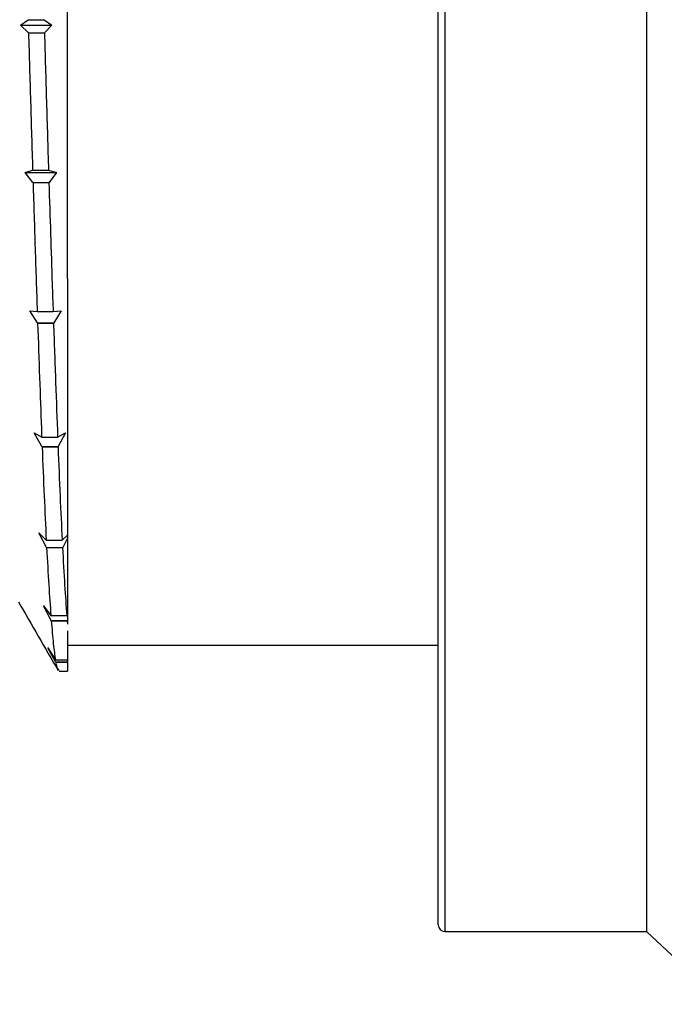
# Model space of a CAD drawing. Header units: millimetres. Extents: x 0 to 420, y 0 to 297.
# Tile 26 of 68: x 34 to 44, y 208 to 223. Entities that reach past the tile are written whole.
import ezdxf

# ---------------------------------------------------------------- set-up
doc = ezdxf.new("R2010")
doc.units = ezdxf.units.MM

msp = doc.modelspace()

# ---------------------------------------------------------------- linework, layer by layer
at = {"color": 7, "linetype": 'Continuous', "lineweight": 25}
for p, q in [((44.11316, 237.70029), (44.11316, 208.80029)), ((35.21316, 218.8307), (35.21316, 233.30029)), ((40.91316, 208.90029), (40.91316, 224.88525)), ((34.49401, 222.72991), (34.60944, 222.81506)), ((34.60944, 222.81506), (34.85367, 222.81506)), ((34.85367, 222.81506), (34.97466, 222.72991)), ((34.61281, 222.61554), (34.49401, 222.72991)), ((34.49401, 222.72991), (34.97466, 222.72991)), ((34.97466, 222.72991), (34.86192, 222.61554)), ((34.61525, 222.61532), (34.61281, 222.61554)), ((34.61281, 222.61554), (34.86192, 222.61554)), ((34.61525, 222.61532), (34.85948, 222.61532)), ((34.86192, 222.61554), (34.85948, 222.61532)), ((34.56295, 220.46612), (34.67829, 220.50264)), ((34.68185, 220.31134), (34.56295, 220.46612)), ((34.56295, 220.46612), (35.04359, 220.46612)), ((34.67829, 220.50264), (34.92252, 220.50264)), ((34.92252, 220.50264), (35.04359, 220.46612)), ((35.04359, 220.46612), (34.93096, 220.31134)), ((34.68429, 220.31019), (34.68185, 220.31134)), ((34.68185, 220.31134), (34.93096, 220.31134)), ((34.68429, 220.31019), (34.92852, 220.31019)), ((34.93096, 220.31134), (34.92852, 220.31019)), ((34.63373, 218.34193), (34.74906, 218.32801)), ((34.75265, 218.15452), (34.63373, 218.34193)), ((34.74906, 218.32801), (34.99329, 218.32801)), ((34.99329, 218.32801), (35.11438, 218.34193)), ((35.11438, 218.34193), (35.00175, 218.15452)), ((34.75508, 218.1525), (34.75265, 218.15452)), ((34.75265, 218.15452), (35.00175, 218.15452)), ((34.75508, 218.1525), (34.99931, 218.1525)), ((35.00175, 218.15452), (34.99931, 218.1525)), ((34.70295, 216.46387), (34.8184, 216.4002)), ((34.82174, 216.25322), (34.70295, 216.46387)), ((35.06264, 216.4002), (35.1836, 216.46387)), ((35.1836, 216.46387), (35.07085, 216.25322)), ((34.8184, 216.4002), (35.06264, 216.4002)), ((34.82418, 216.25042), (34.82174, 216.25322)), ((34.82174, 216.25322), (35.07085, 216.25322)), ((34.82418, 216.25042), (35.06841, 216.25042)), ((35.07085, 216.25322), (35.06841, 216.25042)), ((34.77244, 214.92611), (34.88777, 214.81588)), ((34.89137, 214.70278), (34.77244, 214.92611)), ((34.88777, 214.81588), (35.132, 214.81588)), ((35.132, 214.81588), (35.21316, 214.88972)), ((35.21316, 214.84676), (35.14047, 214.70278)), ((35.21316, 214.88972), (35.21316, 214.84676)), ((34.8938, 214.69935), (34.89137, 214.70278)), ((34.89137, 214.70278), (35.14047, 214.70278)), ((34.8938, 214.69935), (35.13803, 214.69935)), ((35.14047, 214.70278), (35.13803, 214.69935)), ((34.8432, 213.80576), (34.95854, 213.65449)), ((34.96209, 213.58095), (34.8432, 213.80576)), ((34.95854, 213.65449), (35.20277, 213.65449)), ((34.96453, 213.57706), (34.96209, 213.58095)), ((34.96209, 213.58095), (35.2112, 213.58095)), ((34.96453, 213.57706), (35.20876, 213.57706)), ((35.20277, 213.65449), (35.21316, 213.66745)), ((35.2112, 213.58095), (35.20876, 213.57706)), ((35.20876, 213.57706), (35.21316, 213.52231)), ((35.21316, 213.58485), (35.2112, 213.58095)), ((35.21316, 213.66745), (35.21316, 213.58485)), ((35.21316, 213.58485), (35.21316, 213.52231)), ((35.21316, 213.41983), (35.21316, 212.97428)), ((34.91197, 213.159), (35.02738, 212.97428)), ((35.03079, 212.94398), (34.91197, 213.159)), ((35.21316, 213.20029), (40.91316, 213.20029)), ((35.02738, 212.97428), (35.21316, 212.97428)), ((35.21316, 212.97428), (35.21316, 212.94398)), ((35.03323, 212.93982), (35.03079, 212.94398)), ((35.03079, 212.94398), (35.21316, 212.94398)), ((35.03323, 212.93982), (35.21316, 212.93982)), ((35.08427, 212.80029), (35.21316, 212.80029)), ((35.21316, 212.94398), (35.21316, 212.93982)), ((35.21316, 212.93982), (35.21316, 212.80029)), ((41.01316, 208.80029), (44.11316, 208.80029)), ((44.11316, 208.80029), (45.3048, 207.68001))]:
    msp.add_line(p, q, dxfattribs=at)
at = {"color": 8, "linetype": 'Continuous', "lineweight": 25}
msp.add_line((41.01316, 224.89665), (41.01316, 208.80029), dxfattribs=at)
at = {"color": 7, "linetype": 'Continuous', "lineweight": 25}
msp.add_arc((41.01316, 208.90029), 0.1, 180, 270, dxfattribs=at)
for points, knots in [([(34.61525, 222.61532), (34.62552, 222.26074), (34.64617, 221.54755), (34.66754, 220.85225), (34.67829, 220.50264)], [0, 0, 0, 0, 0.49718682, 1, 1, 1, 1]), ([(34.85948, 222.61532), (34.86975, 222.26074), (34.8904, 221.54755), (34.91177, 220.85225), (34.92252, 220.50264)], [0, 0, 0, 0, 0.49718682, 1, 1, 1, 1]), ([(34.68429, 220.31019), (34.69507, 219.96954), (34.71664, 219.28801), (34.73825, 218.64808), (34.74906, 218.32801)], [0, 0, 0, 0, 0.49984499, 1, 1, 1, 1]), ([(34.92852, 220.31019), (34.9453, 219.78326), (34.96691, 219.1044), (34.98847, 218.46998), (34.99329, 218.32801)], [0, 0, 0, 0, 0.77621434, 1, 1, 1, 1]), ([(35.21316, 218.8307), (35.21316, 218.68158), (35.21316, 218.02575), (35.21316, 216.91648), (35.21316, 215.75453), (35.21316, 215.1361), (35.21316, 214.88972)], [0, 0, 0, 0, 0.09796632, 0.43085048, 0.77325014, 1, 1, 1, 1]), ([(34.75508, 218.1525), (34.76497, 217.86894), (34.78466, 217.30456), (34.80563, 216.73655), (34.81672, 216.44444), (34.8184, 216.4002)], [0, 0, 0, 0, 0.46143773, 0.91843415, 1, 1, 1, 1]), ([(34.99931, 218.1525), (35.0101, 217.84298), (35.03156, 217.22734), (35.05231, 216.6749), (35.06264, 216.4002)], [0, 0, 0, 0, 0.50274143, 1, 1, 1, 1]), ([(34.82418, 216.25042), (34.83457, 215.99217), (34.85545, 215.4731), (34.87696, 215.03567), (34.88777, 214.81588)], [0, 0, 0, 0, 0.4975283, 1, 1, 1, 1]), ([(35.06841, 216.25042), (35.0788, 215.99217), (35.09968, 215.4731), (35.12119, 215.03567), (35.132, 214.81588)], [0, 0, 0, 0, 0.4975283, 1, 1, 1, 1]), ([(35.21316, 214.84676), (35.21316, 214.6266), (35.21316, 214.18375), (35.21316, 213.8402), (35.21316, 213.66745)], [0, 0, 0, 0, 0.49714989, 1, 1, 1, 1]), ([(34.8938, 214.69935), (34.90463, 214.50105), (34.92626, 214.10478), (34.94779, 213.80451), (34.95854, 213.65449)], [0, 0, 0, 0, 0.50042234, 1, 1, 1, 1]), ([(35.13803, 214.69935), (35.14886, 214.50105), (35.17049, 214.10478), (35.19202, 213.80451), (35.20277, 213.65449)], [0, 0, 0, 0, 0.50042234, 1, 1, 1, 1]), ([(34.45941, 213.8674), (34.56109, 213.69141), (34.76483, 213.33879), (34.96892, 212.98597), (35.07115, 212.80924)], [0, 0, 0, 0, 0.49909302, 1, 1, 1, 1]), ([(34.96453, 213.57706), (34.97522, 213.44962), (34.99649, 213.19602), (35.01712, 213.04795), (35.02738, 212.97428)], [0, 0, 0, 0, 0.50251364, 1, 1, 1, 1]), ([(35.03323, 212.93982), (35.03767, 212.9164), (35.05442, 212.82813), (35.07163, 212.82714), (35.08427, 212.82642)], [0, 0, 0, 0, 0.26540668, 1, 1, 1, 1])]:
    msp.add_open_spline(points, degree=3, knots=knots, dxfattribs=at)

doc.saveas('drawing.dxf')
